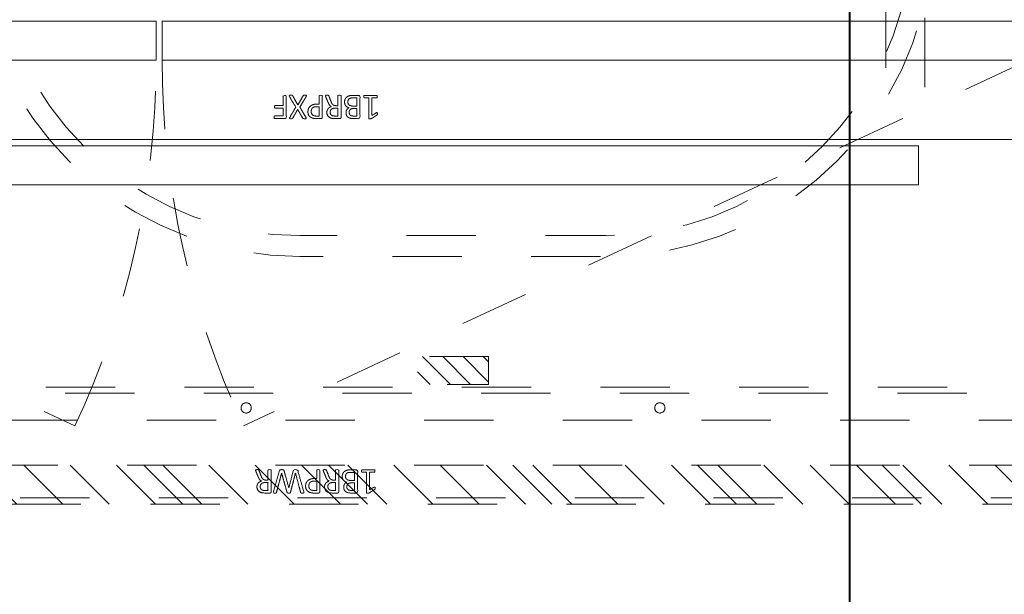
# Model space of a CAD drawing. Header units: inches. Extents: x -490 to -273, y -225 to 16.
# Tile 34 of 67: x -399 to -380, y -7 to 4. Entities that reach past the tile are written whole.
import ezdxf

# ---------------------------------------------------------------- set-up
doc = ezdxf.new("R2010")
doc.units = ezdxf.units.IN
doc.header["$LTSCALE"] = 32
doc.header["$MEASUREMENT"] = 0
doc.header["$PDMODE"] = 1
doc.header["$PDSIZE"] = -2
doc.linetypes.add('Dash Style-1', pattern=[0.083328, 0.041656, -0.041672])
for name, color, linetype, lineweight in [('DashLine', 7, 'Dash Style-1', 13), ('DashLineFill', 7, 'Dash Style-1', 13), ('Drawing', 7, 'Continuous', 18), ('Metal-DeskStructure', 7, 'Continuous', 13), ('None', 7, 'Continuous', 18), ('SolidLine', 7, 'Continuous', 15)]:
    doc.layers.add(name, color=color, linetype=linetype, lineweight=lineweight)
doc.layers.add('Electrical', color=1, linetype='Dash Style-1', lineweight=15, true_color=0xff0000)
doc.layers.add('Metal_Black', color=7, linetype='Continuous', lineweight=13, true_color=0x4c4c4c)

# ---------------------------------------------------------------- blocks, each defined once
blk = doc.blocks.new('Group-12')
at = {"layer": 'DashLine'}
for p, q in [((16.89, -12.008), (31.983, -19.046)), ((50.315, -12.008), (35.222, -19.046))]:
    blk.add_line(p, q, dxfattribs=at)
for centre, start, end in [((16.89, -12.008), 335, 360), ((50.315, -12.008), 180, 205)]:
    blk.add_arc(centre, 16.654, start, end, dxfattribs=at)
at = {"layer": 'SolidLine', "flags": 128}
for points in [[(16.89, -11.26), (33.543, -11.26), (33.543, -12.008), (16.89, -12.008)], [(33.661, -11.26), (50.315, -11.26), (50.315, -12.008), (33.661, -12.008)]]:
    blk.add_lwpolyline(points, close=True, dxfattribs=at)
blk = doc.blocks.new('Group-13')
at = {"layer": 'None'}
blk.add_blockref('Group-12', (0, 0), dxfattribs=at)
blk = doc.blocks.new('SL Utility Cabinet (2D)')
at = {"layer": 'None'}
blk.add_blockref('Group-13', (0, 0), dxfattribs=at)
at = {"layer": 'Drawing', "color": 0, "flags": 1}
for tag in ['Tag', 'Catalog', 'FinishGroup', 'Custom', 'Discount', 'Item1', 'Item2', 'Item3', 'Item4', 'Item5', 'Item6', 'Item7', 'Item8', 'Item9', 'Item10', 'Item11', 'Item12', 'Item13', 'Item14', 'Item15', 'Item16', 'Item17', 'Item18', 'Item19', 'Item20', 'Item21', 'Item22', 'Item23', 'Item24', 'Item25', 'Option1', 'Option2', 'Option3', 'Option4', 'Option5', 'Option6', 'Option7', 'Option8', 'Option9', 'Option10', 'Option11', 'Option12']:
    blk.add_attdef(tag, (-70.025, 10.908), '', height=0.00709, dxfattribs=at)
blk = doc.blocks.new('Group-19')
at = {"layer": 'SolidLine'}
blk.add_open_spline([(-1.102, -2.559), (-19.094, -2.559), (-37.087, -2.559), (-37.087, -16.28), (-37.086, -30), (-37.087, -33.955), (-36.653, -37.886), (-34.779, -54.894), (-32.905, -71.902), (-32.436, -74.369), (-29.931, -74.567), (-19.094, -74.567), (-8.257, -74.567), (-5.753, -74.369), (-5.283, -71.902), (-3.409, -54.894), (-1.535, -37.886), (-1.102, -33.955), (-1.102, -30), (-1.102, -16.28), (-1.102, -2.559)], degree=2, knots=[0, 0, 0, 0.17397, 0.17397, 0.306636, 0.306636, 0.344878, 0.344878, 0.510334, 0.510334, 0.534618, 0.534618, 0.639352, 0.639352, 0.663636, 0.663636, 0.829092, 0.829092, 0.867334, 0.867334, 1, 1, 1], dxfattribs=at)
blk = doc.blocks.new('Group-20')
at = {"layer": 'DashLine'}
blk.add_line((-37.087, -30), (-37.087, -2.579), dxfattribs=at)
at = {"layer": 'SolidLine', "flags": 128}
blk.add_lwpolyline([(-37.107, -30), (-37.087, -30), (-37.087, -2.579), (-37.107, -2.579)], close=True, dxfattribs=at)
blk = doc.blocks.new('Group-26')
at = {"layer": 'None'}
blk.add_blockref('Group-20', (0, 0), dxfattribs=at)
blk = doc.blocks.new('Group-58')
at = {"layer": 'Metal-DeskStructure', "color": 7}
for points, knots in [([(-0.203, 2.238), (-0.211, 2.238), (-0.225, 2.24), (-0.227, 2.249), (-0.227, 2.368), (-0.227, 2.487), (-0.225, 2.49), (-0.22, 2.494), (-0.211, 2.496), (-0.198, 2.496), (-0.189, 2.494), (-0.183, 2.492), (-0.179, 2.487), (-0.179, 2.438), (-0.179, 2.391), (-0.01, 2.391), (0.16, 2.391), (0.134, 2.434), (0.109, 2.477), (0.107, 2.483), (0.105, 2.492), (0.109, 2.496), (0.12, 2.498), (0.132, 2.498), (0.142, 2.498), (0.147, 2.496), (0.151, 2.492), (0.153, 2.489), (0.186, 2.437), (0.219, 2.385), (0.221, 2.383), (0.221, 2.38), (0.223, 2.374), (0.223, 2.357), (0.223, 2.339), (0.219, 2.334), (0.216, 2.332), (0.017, 2.332), (-0.179, 2.332), (-0.179, 2.291), (-0.179, 2.247), (-0.183, 2.243), (-0.189, 2.239), (-0.198, 2.238), (-0.203, 2.238)], [0, 0, 0, 0.00261, 0.007831, 0.010441, 0.176195, 0.178805, 0.181415, 0.184026, 0.186636, 0.188594, 0.190551, 0.192509, 0.194467, 0.244389, 0.244389, 0.424498, 0.424498, 0.47805, 0.47805, 0.484241, 0.490432, 0.496622, 0.502813, 0.507071, 0.510941, 0.514811, 0.518682, 0.518682, 0.576295, 0.576295, 0.578743, 0.58119, 0.583638, 0.590247, 0.593184, 0.596122, 0.599059, 0.911881, 0.911881, 0.976501, 0.982376, 0.988251, 0.994125, 1, 1, 1]), ([(-0.098, 1.866), (-0.12, 1.866), (-0.155, 1.878), (-0.185, 1.896), (-0.205, 1.924), (-0.227, 1.973), (-0.227, 2.081), (-0.227, 2.147), (-0.216, 2.162), (-0.003, 2.162), (0.21, 2.162), (0.221, 2.147), (0.221, 2.089), (0.221, 1.997), (0.205, 1.946), (0.177, 1.913), (0.134, 1.894), (0.092, 1.894), (0.062, 1.902), (0.038, 1.916), (0.018, 1.94), (0.013, 1.953), (0.009, 1.935), (-0.01, 1.903), (-0.037, 1.879), (-0.076, 1.866), (-0.098, 1.866)], [0, 0, 0, 0.031455, 0.06291, 0.094366, 0.125821, 0.188731, 0.266159, 0.275837, 0.285516, 0.435531, 0.44521, 0.454888, 0.521427, 0.574659, 0.627891, 0.681123, 0.734355, 0.762747, 0.791139, 0.819531, 0.847924, 0.847924, 0.885943, 0.923962, 0.961981, 1, 1, 1]), ([(-0.102, 1.929), (-0.081, 1.929), (-0.052, 1.942), (-0.032, 1.966), (-0.021, 2.003), (-0.021, 2.067), (-0.021, 2.103), (-0.099, 2.103), (-0.177, 2.103), (-0.177, 2.059), (-0.177, 1.975), (-0.15, 1.942), (-0.12, 1.929), (-0.102, 1.929)], [0, 0, 0, 0.079156, 0.158312, 0.237468, 0.316624, 0.419526, 0.419526, 0.643799, 0.643799, 0.767809, 0.883905, 0.941952, 1, 1, 1]), ([(0.101, 1.955), (0.118, 1.955), (0.144, 1.964), (0.162, 1.985), (0.171, 2.016), (0.171, 2.071), (0.171, 2.103), (0.099, 2.103), (0.027, 2.103), (0.027, 2.069), (0.027, 2.012), (0.038, 1.983), (0.059, 1.964), (0.086, 1.955), (0.101, 1.955)], [0, 0, 0, 0.074499, 0.148998, 0.223496, 0.297995, 0.395417, 0.395417, 0.61891, 0.61891, 0.724928, 0.793696, 0.862464, 0.931232, 1, 1, 1]), ([(-0.218, 1.5), (-0.222, 1.5), (-0.225, 1.502), (-0.227, 1.509), (-0.229, 1.522), (-0.229, 1.541), (-0.227, 1.552), (-0.225, 1.559), (-0.22, 1.563), (-0.214, 1.565), (-0.162, 1.585), (-0.109, 1.605), (-0.091, 1.613), (-0.061, 1.627), (-0.039, 1.65), (-0.028, 1.679), (-0.028, 1.719), (-0.028, 1.738), (-0.123, 1.738), (-0.222, 1.738), (-0.225, 1.742), (-0.227, 1.749), (-0.229, 1.76), (-0.229, 1.777), (-0.227, 1.788), (-0.225, 1.795), (-0.222, 1.799), (-0.01, 1.799), (0.21, 1.799), (0.221, 1.784), (0.221, 1.729), (0.221, 1.664), (0.219, 1.642), (0.217, 1.633), (0.214, 1.607), (0.193, 1.567), (0.164, 1.541), (0.125, 1.526), (0.081, 1.526), (0.044, 1.539), (0.016, 1.561), (-0.002, 1.594), (-0.01, 1.613), (-0.015, 1.602), (-0.03, 1.583), (-0.05, 1.568), (-0.078, 1.555), (-0.094, 1.548), (-0.143, 1.528), (-0.192, 1.507), (-0.205, 1.502), (-0.216, 1.5), (-0.218, 1.5)], [0, 0, 0, 0.004018, 0.008035, 0.012053, 0.01607, 0.020088, 0.024105, 0.028123, 0.03214, 0.03214, 0.070951, 0.070951, 0.084634, 0.098317, 0.112001, 0.125684, 0.138745, 0.138745, 0.202807, 0.205295, 0.207782, 0.21027, 0.212758, 0.214748, 0.216739, 0.218729, 0.220719, 0.332671, 0.339637, 0.346603, 0.391882, 0.407555, 0.423229, 0.423229, 0.466696, 0.510164, 0.553631, 0.597099, 0.640566, 0.684033, 0.727501, 0.770968, 0.770968, 0.798042, 0.825115, 0.852188, 0.879262, 0.879262, 0.958132, 0.958132, 0.979066, 1, 1, 1]), ([(0.096, 1.589), (0.123, 1.589), (0.158, 1.613), (0.168, 1.64), (0.17, 1.65), (0.171, 1.672), (0.171, 1.713), (0.171, 1.738), (0.096, 1.738), (0.02, 1.738), (0.02, 1.71), (0.02, 1.657), (0.031, 1.624), (0.053, 1.6), (0.081, 1.589), (0.096, 1.589)], [0, 0, 0, 0.142515, 0.285031, 0.285031, 0.330993, 0.376955, 0.445899, 0.445899, 0.655281, 0.655281, 0.734439, 0.800829, 0.867219, 0.93361, 1, 1, 1]), ([(0.09, 1.162), (0.055, 1.162), (0.002, 1.184), (-0.035, 1.225), (-0.057, 1.284), (-0.057, 1.351), (-0.057, 1.376), (-0.138, 1.376), (-0.222, 1.376), (-0.225, 1.38), (-0.227, 1.387), (-0.229, 1.398), (-0.229, 1.415), (-0.227, 1.426), (-0.225, 1.433), (-0.222, 1.437), (-0.011, 1.437), (0.208, 1.437), (0.221, 1.422), (0.221, 1.365), (0.221, 1.302), (0.217, 1.277), (0.21, 1.24), (0.188, 1.203), (0.157, 1.175), (0.114, 1.162), (0.09, 1.162)], [0, 0, 0, 0.066268, 0.132535, 0.198803, 0.26507, 0.303966, 0.303966, 0.429297, 0.43506, 0.440822, 0.446584, 0.452347, 0.456957, 0.461567, 0.466177, 0.470786, 0.728938, 0.745073, 0.761208, 0.845107, 0.870922, 0.896738, 0.922553, 0.948369, 0.974184, 1, 1, 1]), ([(0.085, 1.225), (0.112, 1.225), (0.149, 1.245), (0.166, 1.275), (0.171, 1.306), (0.171, 1.349), (0.171, 1.376), (0.082, 1.376), (-0.008, 1.376), (-0.008, 1.349), (-0.008, 1.297), (0.005, 1.26), (0.031, 1.236), (0.064, 1.225), (0.085, 1.225)], [0, 0, 0, 0.053098, 0.106195, 0.159293, 0.212391, 0.297937, 0.297937, 0.584068, 0.584068, 0.669615, 0.752211, 0.834807, 0.917404, 1, 1, 1]), ([(-0.214, 0.663), (-0.218, 0.665), (-0.225, 0.67), (-0.227, 0.679), (-0.229, 0.694), (-0.229, 0.716), (-0.227, 0.731), (-0.225, 0.74), (-0.218, 0.744), (-0.214, 0.746), (-0.045, 0.793), (0.123, 0.84), (-0.045, 0.883), (-0.214, 0.927), (-0.218, 0.928), (-0.225, 0.932), (-0.227, 0.941), (-0.229, 0.956), (-0.229, 0.978), (-0.227, 0.993), (-0.225, 1.004), (-0.218, 1.01), (-0.214, 1.01), (-0.008, 1.069), (0.199, 1.128), (0.208, 1.13), (0.216, 1.131), (0.221, 1.124), (0.223, 1.111), (0.223, 1.089), (0.221, 1.078), (0.219, 1.071), (0.214, 1.069), (0.21, 1.067), (0.023, 1.017), (-0.165, 0.967), (0.023, 0.919), (0.21, 0.871), (0.214, 0.869), (0.219, 0.868), (0.221, 0.86), (0.223, 0.847), (0.223, 0.827), (0.221, 0.816), (0.219, 0.809), (0.214, 0.805), (0.21, 0.805), (0.023, 0.753), (-0.165, 0.701), (0.023, 0.652), (0.21, 0.602), (0.214, 0.602), (0.219, 0.6), (0.221, 0.593), (0.223, 0.582), (0.223, 0.561), (0.221, 0.548), (0.216, 0.543), (0.206, 0.543), (0.199, 0.545), (-0.008, 0.604), (-0.214, 0.663)], [0, 0, 0, 0.001377, 0.002754, 0.004131, 0.005508, 0.006884, 0.008261, 0.009638, 0.011015, 0.011015, 0.069504, 0.069504, 0.127673, 0.127673, 0.12905, 0.130427, 0.131804, 0.133181, 0.134558, 0.135935, 0.137312, 0.138689, 0.138689, 0.218878, 0.218878, 0.222389, 0.225899, 0.229409, 0.23292, 0.23643, 0.23994, 0.243451, 0.246961, 0.246961, 0.411844, 0.411844, 0.576329, 0.576329, 0.57984, 0.58335, 0.586861, 0.590371, 0.593296, 0.596222, 0.599147, 0.602072, 0.602072, 0.756075, 0.756075, 0.909695, 0.909695, 0.91262, 0.915546, 0.918471, 0.921396, 0.923833, 0.926271, 0.928708, 0.931145, 0.931145, 1, 1, 1]), ([(-0.218, 0.201), (-0.222, 0.201), (-0.225, 0.202), (-0.227, 0.21), (-0.229, 0.223), (-0.229, 0.241), (-0.227, 0.252), (-0.225, 0.26), (-0.22, 0.263), (-0.214, 0.265), (-0.162, 0.286), (-0.109, 0.306), (-0.091, 0.313), (-0.061, 0.328), (-0.039, 0.35), (-0.028, 0.38), (-0.028, 0.419), (-0.028, 0.439), (-0.123, 0.439), (-0.222, 0.439), (-0.225, 0.442), (-0.227, 0.45), (-0.229, 0.461), (-0.229, 0.477), (-0.227, 0.489), (-0.225, 0.496), (-0.222, 0.5), (-0.01, 0.5), (0.21, 0.5), (0.221, 0.485), (0.221, 0.429), (0.221, 0.365), (0.219, 0.343), (0.217, 0.334), (0.214, 0.308), (0.193, 0.267), (0.164, 0.241), (0.125, 0.226), (0.081, 0.226), (0.044, 0.239), (0.016, 0.262), (-0.002, 0.295), (-0.01, 0.313), (-0.015, 0.302), (-0.03, 0.284), (-0.05, 0.269), (-0.078, 0.256), (-0.094, 0.249), (-0.143, 0.228), (-0.192, 0.208), (-0.205, 0.202), (-0.216, 0.201), (-0.218, 0.201)], [0, 0, 0, 0.004018, 0.008035, 0.012053, 0.01607, 0.020088, 0.024105, 0.028123, 0.03214, 0.03214, 0.070951, 0.070951, 0.084634, 0.098317, 0.112001, 0.125684, 0.138745, 0.138745, 0.202807, 0.205295, 0.207782, 0.21027, 0.212758, 0.214748, 0.216739, 0.218729, 0.220719, 0.332671, 0.339637, 0.346603, 0.391882, 0.407555, 0.423229, 0.423229, 0.466696, 0.510164, 0.553631, 0.597099, 0.640566, 0.684033, 0.727501, 0.770968, 0.770968, 0.798042, 0.825115, 0.852188, 0.879262, 0.879262, 0.958132, 0.958132, 0.979066, 1, 1, 1]), ([(0.096, 0.289), (0.123, 0.289), (0.158, 0.313), (0.168, 0.341), (0.17, 0.35), (0.171, 0.372), (0.171, 0.414), (0.171, 0.439), (0.096, 0.439), (0.02, 0.439), (0.02, 0.41), (0.02, 0.358), (0.031, 0.324), (0.053, 0.3), (0.081, 0.289), (0.096, 0.289)], [0, 0, 0, 0.142515, 0.285031, 0.285031, 0.330993, 0.376955, 0.445899, 0.445899, 0.655281, 0.655281, 0.734439, 0.800829, 0.867219, 0.93361, 1, 1, 1])]:
    blk.add_open_spline(points, degree=2, knots=knots, dxfattribs=at)
blk = doc.blocks.new('1BRPT7-CChannel-1067 (2D)')
at = {"layer": 'DashLineFill', "linetype": 'Continuous', "lineweight": 13}
h = blk.add_hatch(dxfattribs=at)
h.set_pattern_fill('Steel', color=253, style=0, pattern_type=2)
h.set_pattern_definition([(45, (0, 0), (-1.61302, 1.93572), []), (45, (-1.0608, 1.0608), (-0.472346, 0.416761), [])])
h.paths.add_polyline_path([(-0.313, 0.584), (-0.313, 21.004), (0.437, 21.004), (0.437, -21.004), (-0.313, -21.004), (-0.313, -0.584)])
at = {"layer": 'DashLine'}
blk.add_line((0.311, 21.004), (0.311, -21.004), dxfattribs=at)
at = {"layer": 'DashLineFill', "flags": 128}
blk.add_lwpolyline([(-0.313, 0.584), (-0.313, 21.004), (0.437, 21.004), (0.437, -21.004), (-0.313, -21.004), (-0.313, -0.584)], dxfattribs=at)
at = {"layer": 'Metal-DeskStructure', "linetype": 'Continuous', "lineweight": 5}
blk.add_point((0, 0), dxfattribs=at)
at = {"layer": 'Metal-DeskStructure', "color": 7}
blk.add_blockref('Group-58', (0, 0), dxfattribs=at)
blk = doc.blocks.new('Group-60')
at = {"layer": 'None', "color": 7, "rotation": 270}
blk.add_blockref('1BRPT7-CChannel-1067 (2D)', (-48.72, -20.118), dxfattribs=at)
blk = doc.blocks.new('Group-66')
at = {"layer": 'Metal_Black', "color": 7}
for points, knots in [([(5.781, -1.714), (5.773, -1.714), (5.759, -1.711), (5.757, -1.703), (5.757, -1.584), (5.757, -1.465), (5.758, -1.461), (5.764, -1.457), (5.773, -1.455), (5.786, -1.455), (5.795, -1.457), (5.801, -1.459), (5.805, -1.465), (5.805, -1.513), (5.805, -1.56), (5.974, -1.56), (6.144, -1.56), (6.118, -1.517), (6.093, -1.474), (6.091, -1.468), (6.089, -1.459), (6.093, -1.455), (6.104, -1.453), (6.116, -1.453), (6.126, -1.453), (6.131, -1.455), (6.135, -1.459), (6.137, -1.463), (6.17, -1.514), (6.203, -1.566), (6.205, -1.568), (6.205, -1.572), (6.207, -1.577), (6.207, -1.594), (6.207, -1.612), (6.203, -1.618), (6.2, -1.62), (6.001, -1.62), (5.805, -1.62), (5.805, -1.66), (5.805, -1.704), (5.801, -1.708), (5.795, -1.712), (5.786, -1.714), (5.781, -1.714)], [0, 0, 0, 0.00261, 0.007831, 0.010441, 0.176195, 0.178805, 0.181415, 0.184026, 0.186636, 0.188594, 0.190551, 0.192509, 0.194467, 0.244389, 0.244389, 0.424498, 0.424498, 0.47805, 0.47805, 0.484241, 0.490432, 0.496622, 0.502813, 0.507071, 0.510941, 0.514811, 0.518682, 0.518682, 0.576295, 0.576295, 0.578743, 0.58119, 0.583638, 0.590247, 0.593184, 0.596122, 0.599059, 0.911881, 0.911881, 0.976501, 0.982376, 0.988251, 0.994125, 1, 1, 1]), ([(5.886, -2.085), (5.864, -2.085), (5.829, -2.074), (5.799, -2.055), (5.779, -2.028), (5.757, -1.978), (5.757, -1.871), (5.757, -1.804), (5.768, -1.789), (5.981, -1.789), (6.194, -1.789), (6.205, -1.804), (6.205, -1.862), (6.205, -1.954), (6.188, -2.005), (6.161, -2.039), (6.118, -2.057), (6.076, -2.057), (6.046, -2.05), (6.022, -2.035), (6.002, -2.011), (5.997, -1.998), (5.993, -2.016), (5.974, -2.048), (5.947, -2.072), (5.908, -2.085), (5.886, -2.085)], [0, 0, 0, 0.031455, 0.06291, 0.094366, 0.125821, 0.188731, 0.266159, 0.275837, 0.285516, 0.435531, 0.44521, 0.454888, 0.521427, 0.574659, 0.627891, 0.681123, 0.734355, 0.762747, 0.791139, 0.819531, 0.847924, 0.847924, 0.885943, 0.923962, 0.961981, 1, 1, 1]), ([(5.882, -2.022), (5.902, -2.022), (5.932, -2.009), (5.952, -1.985), (5.963, -1.948), (5.963, -1.885), (5.963, -1.849), (5.885, -1.849), (5.806, -1.849), (5.806, -1.892), (5.806, -1.976), (5.834, -2.009), (5.864, -2.022), (5.882, -2.022)], [0, 0, 0, 0.079156, 0.158312, 0.237468, 0.316624, 0.419526, 0.419526, 0.643799, 0.643799, 0.767809, 0.883905, 0.941952, 1, 1, 1]), ([(6.085, -1.996), (6.102, -1.996), (6.128, -1.987), (6.146, -1.967), (6.155, -1.935), (6.155, -1.88), (6.155, -1.849), (6.083, -1.849), (6.011, -1.849), (6.011, -1.883), (6.011, -1.939), (6.022, -1.968), (6.043, -1.987), (6.07, -1.996), (6.085, -1.996)], [0, 0, 0, 0.074499, 0.148998, 0.223496, 0.297995, 0.395417, 0.395417, 0.61891, 0.61891, 0.724928, 0.793696, 0.862464, 0.931232, 1, 1, 1]), ([(5.766, -2.451), (5.762, -2.451), (5.758, -2.449), (5.757, -2.442), (5.755, -2.429), (5.755, -2.41), (5.757, -2.399), (5.758, -2.392), (5.764, -2.388), (5.77, -2.386), (5.822, -2.366), (5.875, -2.346), (5.893, -2.339), (5.923, -2.324), (5.945, -2.302), (5.956, -2.272), (5.956, -2.232), (5.956, -2.213), (5.861, -2.213), (5.762, -2.213), (5.758, -2.209), (5.757, -2.202), (5.755, -2.191), (5.755, -2.174), (5.757, -2.163), (5.758, -2.156), (5.762, -2.152), (5.973, -2.152), (6.194, -2.152), (6.205, -2.167), (6.205, -2.222), (6.205, -2.287), (6.203, -2.309), (6.201, -2.318), (6.198, -2.344), (6.177, -2.385), (6.148, -2.41), (6.109, -2.425), (6.065, -2.425), (6.028, -2.412), (6, -2.39), (5.982, -2.357), (5.974, -2.339), (5.969, -2.35), (5.954, -2.368), (5.934, -2.383), (5.906, -2.396), (5.89, -2.403), (5.841, -2.423), (5.792, -2.444), (5.779, -2.449), (5.768, -2.451), (5.766, -2.451)], [0, 0, 0, 0.004018, 0.008035, 0.012053, 0.01607, 0.020088, 0.024105, 0.028123, 0.03214, 0.03214, 0.070951, 0.070951, 0.084634, 0.098317, 0.112001, 0.125684, 0.138745, 0.138745, 0.202807, 0.205295, 0.207782, 0.21027, 0.212758, 0.214748, 0.216739, 0.218729, 0.220719, 0.332671, 0.339637, 0.346603, 0.391882, 0.407555, 0.423229, 0.423229, 0.466696, 0.510164, 0.553631, 0.597099, 0.640566, 0.684033, 0.727501, 0.770968, 0.770968, 0.798042, 0.825115, 0.852188, 0.879262, 0.879262, 0.958132, 0.958132, 0.979066, 1, 1, 1]), ([(6.08, -2.363), (6.107, -2.363), (6.142, -2.339), (6.152, -2.311), (6.153, -2.302), (6.155, -2.279), (6.155, -2.238), (6.155, -2.213), (6.08, -2.213), (6.004, -2.213), (6.004, -2.242), (6.004, -2.294), (6.015, -2.327), (6.037, -2.351), (6.065, -2.363), (6.08, -2.363)], [0, 0, 0, 0.142515, 0.285031, 0.285031, 0.330993, 0.376955, 0.445899, 0.445899, 0.655281, 0.655281, 0.734439, 0.800829, 0.867219, 0.93361, 1, 1, 1]), ([(6.074, -2.789), (6.039, -2.789), (5.985, -2.767), (5.949, -2.726), (5.926, -2.667), (5.926, -2.6), (5.926, -2.575), (5.846, -2.575), (5.762, -2.575), (5.758, -2.571), (5.757, -2.564), (5.755, -2.553), (5.755, -2.536), (5.757, -2.525), (5.758, -2.518), (5.762, -2.514), (5.973, -2.514), (6.192, -2.514), (6.205, -2.529), (6.205, -2.586), (6.205, -2.649), (6.201, -2.675), (6.194, -2.712), (6.172, -2.748), (6.141, -2.776), (6.098, -2.789), (6.074, -2.789)], [0, 0, 0, 0.066268, 0.132535, 0.198803, 0.26507, 0.303966, 0.303966, 0.429297, 0.43506, 0.440822, 0.446584, 0.452347, 0.456957, 0.461567, 0.466177, 0.470786, 0.728938, 0.745073, 0.761208, 0.845107, 0.870922, 0.896738, 0.922553, 0.948369, 0.974184, 1, 1, 1]), ([(6.069, -2.726), (6.096, -2.726), (6.133, -2.706), (6.15, -2.676), (6.155, -2.645), (6.155, -2.602), (6.155, -2.575), (6.066, -2.575), (5.976, -2.575), (5.976, -2.602), (5.976, -2.654), (5.989, -2.691), (6.015, -2.715), (6.048, -2.726), (6.069, -2.726)], [0, 0, 0, 0.053098, 0.106195, 0.159293, 0.212391, 0.297937, 0.297937, 0.584068, 0.584068, 0.669615, 0.752211, 0.834807, 0.917404, 1, 1, 1]), ([(5.779, -3.145), (5.771, -3.148), (5.762, -3.15), (5.757, -3.145), (5.755, -3.13), (5.755, -3.11), (5.755, -3.095), (5.758, -3.087), (5.762, -3.084), (5.766, -3.082), (5.854, -3.032), (5.943, -2.982), (5.854, -2.932), (5.766, -2.882), (5.762, -2.881), (5.758, -2.875), (5.755, -2.87), (5.755, -2.854), (5.755, -2.835), (5.758, -2.815), (5.771, -2.818), (5.779, -2.822), (5.881, -2.883), (5.984, -2.945), (6.083, -2.886), (6.183, -2.827), (6.19, -2.823), (6.204, -2.821), (6.207, -2.84), (6.207, -2.864), (6.205, -2.877), (6.203, -2.884), (6.198, -2.888), (6.196, -2.89), (6.112, -2.938), (6.028, -2.986), (6.112, -3.034), (6.196, -3.082), (6.198, -3.084), (6.203, -3.085), (6.205, -3.093), (6.207, -3.104), (6.207, -3.126), (6.204, -3.145), (6.19, -3.143), (6.183, -3.139), (6.084, -3.081), (5.985, -3.023), (5.882, -3.084), (5.779, -3.145)], [0, 0, 0, 0.005797, 0.011593, 0.01739, 0.023187, 0.027776, 0.031157, 0.034538, 0.03792, 0.03792, 0.121199, 0.121199, 0.204479, 0.204479, 0.20786, 0.211241, 0.214623, 0.219212, 0.225008, 0.236602, 0.242398, 0.242398, 0.326423, 0.326423, 0.407782, 0.407782, 0.413578, 0.425171, 0.430968, 0.435937, 0.440905, 0.445874, 0.450842, 0.450842, 0.634953, 0.634953, 0.819063, 0.819063, 0.824031, 0.829, 0.833968, 0.838937, 0.843905, 0.853843, 0.858811, 0.858811, 0.927786, 0.927786, 1, 1, 1]), ([(6.179, -3.441), (6.172, -3.441), (6.163, -3.439), (6.157, -3.435), (6.153, -3.432), (6.153, -3.347), (6.153, -3.265), (6.078, -3.265), (6.002, -3.265), (6.002, -3.343), (6.002, -3.422), (5.998, -3.426), (5.993, -3.43), (5.984, -3.432), (5.971, -3.432), (5.961, -3.43), (5.956, -3.426), (5.952, -3.422), (5.952, -3.343), (5.952, -3.265), (5.859, -3.265), (5.764, -3.265), (5.758, -3.262), (5.757, -3.254), (5.755, -3.243), (5.755, -3.227), (5.757, -3.216), (5.758, -3.208), (5.764, -3.205), (5.973, -3.205), (6.194, -3.205), (6.205, -3.219), (6.205, -3.327), (6.205, -3.432), (6.201, -3.435), (6.196, -3.439), (6.185, -3.441), (6.179, -3.441)], [0, 0, 0, 0.005582, 0.011164, 0.016746, 0.022328, 0.14513, 0.14513, 0.259559, 0.259559, 0.376779, 0.37957, 0.382361, 0.385152, 0.387943, 0.390037, 0.39213, 0.394223, 0.396316, 0.484232, 0.484232, 0.589939, 0.592032, 0.594126, 0.596219, 0.598312, 0.599987, 0.601661, 0.603336, 0.605011, 0.7934, 0.805122, 0.816844, 0.976556, 0.982417, 0.988278, 0.994139, 1, 1, 1])]:
    blk.add_open_spline(points, degree=2, knots=knots, dxfattribs=at)
blk = doc.blocks.new('1BRPXF_Power_Pantry_30x12_Cred (2D)')
at = {"layer": 'Electrical', "linetype": 'Continuous', "lineweight": 5, "true_color": 0xdd0000}
h = blk.add_hatch(dxfattribs=at)
h.set_pattern_fill('ElectricalHatch', color=12, style=0, pattern_type=2)
h.set_pattern_definition([(45, (0, 0), (-0.333333, -0.722222), [])])
h.paths.add_polyline_path([(10.785, 0.683), (11.32, 0.683), (11.32, -0.683), (10.785, -0.683)])
at = {"layer": 'DashLine', "flags": 128}
for points in [[(0, 11.929, -0.414214), (3.071, 15), (8.937, 15, -0.414214), (12.008, 11.929), (12.008, -11.929, -0.414214), (8.937, -15), (3.071, -15, -0.414214), (0, -11.929)], [(0.629, 11.929, -0.414214), (3.109, 14.409), (8.891, 14.409, -0.414214), (11.371, 11.929), (11.371, -11.929, -0.414214), (8.891, -14.409), (3.109, -14.409, -0.414214), (0.629, -11.929)], [(3.663, -9.133), (3.594, -8.738, 0.36397), (8.456, -2.942), (8.456, 2.942, 0.36397), (3.594, 8.738), (3.663, 9.133, -0.36397), (8.858, 2.942), (8.858, -2.942, -0.36397)]]:
    blk.add_lwpolyline(points, format="xyb", close=True, dxfattribs=at)
at = {"layer": 'DashLine', "transparency": 33554687, "flags": 128}
blk.add_lwpolyline([(0.51, 11.929, -0.414214), (3.109, 14.528), (8.891, 14.528, -0.414214), (11.489, 11.929), (11.489, -11.929, -0.414214), (8.891, -14.528), (3.109, -14.528, -0.414214), (0.51, -11.929)], format="xyb", close=True, dxfattribs=at)
at = {"layer": 'DashLine', "flags": 128}
for points in [[(11.772, 4.075), (11.781, 4.074), (11.791, 4.073), (11.8, 4.071), (11.809, 4.067), (11.818, 4.063), (11.826, 4.058), (11.834, 4.052), (11.841, 4.046), (11.848, 4.039), (11.853, 4.031), (11.858, 4.023), (11.863, 4.014), (11.866, 4.005), (11.868, 3.996), (11.87, 3.986), (11.87, 3.976), (11.87, 3.967), (11.868, 3.957), (11.866, 3.948), (11.863, 3.939), (11.858, 3.93), (11.853, 3.922), (11.848, 3.914), (11.841, 3.907), (11.834, 3.9), (11.826, 3.895), (11.818, 3.89), (11.809, 3.885), (11.8, 3.882), (11.791, 3.88), (11.781, 3.878), (11.772, 3.878), (11.762, 3.878), (11.752, 3.88), (11.743, 3.882), (11.734, 3.885), (11.725, 3.89), (11.717, 3.895), (11.709, 3.9), (11.702, 3.907), (11.696, 3.914), (11.69, 3.922), (11.685, 3.93), (11.681, 3.939), (11.677, 3.948), (11.675, 3.957), (11.674, 3.967), (11.673, 3.976), (11.674, 3.986), (11.675, 3.996), (11.677, 4.005), (11.681, 4.014), (11.685, 4.023), (11.69, 4.031), (11.696, 4.039), (11.702, 4.046), (11.709, 4.052), (11.717, 4.058), (11.725, 4.063), (11.734, 4.067), (11.743, 4.071), (11.752, 4.073), (11.762, 4.074)], [(11.772, -4.075), (11.762, -4.074), (11.752, -4.073), (11.743, -4.071), (11.734, -4.067), (11.725, -4.063), (11.717, -4.058), (11.709, -4.052), (11.702, -4.046), (11.696, -4.039), (11.69, -4.031), (11.685, -4.023), (11.681, -4.014), (11.677, -4.005), (11.675, -3.996), (11.674, -3.986), (11.673, -3.976), (11.674, -3.967), (11.675, -3.957), (11.677, -3.948), (11.681, -3.939), (11.685, -3.93), (11.69, -3.922), (11.696, -3.914), (11.702, -3.907), (11.709, -3.9), (11.717, -3.895), (11.725, -3.89), (11.734, -3.885), (11.743, -3.882), (11.752, -3.88), (11.762, -3.878), (11.772, -3.878), (11.781, -3.878), (11.791, -3.88), (11.8, -3.882), (11.809, -3.885), (11.818, -3.89), (11.826, -3.895), (11.834, -3.9), (11.841, -3.907), (11.848, -3.914), (11.853, -3.922), (11.858, -3.93), (11.863, -3.939), (11.866, -3.948), (11.868, -3.957), (11.87, -3.967), (11.87, -3.976), (11.87, -3.986), (11.868, -3.996), (11.866, -4.005), (11.863, -4.014), (11.858, -4.023), (11.853, -4.031), (11.848, -4.039), (11.841, -4.046), (11.834, -4.052), (11.826, -4.058), (11.818, -4.063), (11.809, -4.067), (11.8, -4.071), (11.791, -4.073), (11.781, -4.074)]]:
    blk.add_lwpolyline(points, close=True, dxfattribs=at)
at = {"layer": 'Electrical', "flags": 128}
blk.add_lwpolyline([(10.785, 0.683), (11.32, 0.683), (11.32, -0.683), (10.785, -0.683)], close=True, dxfattribs=at)
at = {"layer": 'Metal_Black', "color": 7}
blk.add_blockref('Group-66', (0, 0), dxfattribs=at)
blk = doc.blocks.new('Group-67')
at = {"layer": 'None'}
for name in ['Group-26', 'Group-19']:
    blk.add_blockref(name, (0, 0), dxfattribs=at)
blk.add_blockref('Group-60', (0, 0), dxfattribs=at)
at = {"layer": 'None', "color": 7, "rotation": 270}
blk.add_blockref('1BRPXF_Power_Pantry_30x12_Cred (2D)', (-44.724, -6.929), dxfattribs=at)
blk = doc.blocks.new('SL L Desk (2D)')
at = {"layer": 'None'}
blk.add_blockref('Group-67', (0, 0), dxfattribs=at)
at = {"layer": 'Drawing', "color": 0, "flags": 1}
for tag in ['Catalog', 'Custom', 'FinishGroup', 'Discount', 'Tag', 'Item1', 'Item2', 'Item3', 'Item4', 'Item5', 'Item6', 'Item7', 'Item8', 'Item9', 'Item10', 'Item11', 'Item12', 'Item13', 'Item14', 'Item15', 'Item16', 'Item17', 'Item18', 'Item19', 'Item20', 'Item21', 'Item22', 'Item23', 'Item24', 'Item25', 'Option1', 'Option2', 'Option3', 'Option4', 'Option5', 'Option6', 'Option7', 'Option8', 'Option9', 'Option10', 'Option11', 'Option12']:
    blk.add_attdef(tag, (-68.923, -44.613), '', height=0.00709, dxfattribs=at)
blk = doc.blocks.new('Group-109')
at = {"layer": 'SolidLine', "flags": 128}
blk.add_lwpolyline([(12.02, -13.531), (119.972, -13.531), (119.972, -25.539), (12.02, -25.539)], close=True, dxfattribs=at)
blk = doc.blocks.new('Group-113')
at = {"layer": 'SolidLine', "flags": 128}
blk.add_lwpolyline([(12.02, -13.531), (119.972, -13.531), (119.972, -25.539), (12.02, -25.539)], close=True, dxfattribs=at)
blk = doc.blocks.new('Group-114')
at = {"layer": 'DashLine', "flags": 128}
blk.add_lwpolyline([(83.588, -13.276), (84.336, -13.276), (84.336, -24.634), (83.588, -24.634)], close=True, dxfattribs=at)
at = {"layer": 'SolidLine', "flags": 128}
blk.add_lwpolyline([(47.991, -25.657), (84.218, -25.657), (84.218, -26.406), (47.991, -26.406)], close=True, dxfattribs=at)
at = {"layer": 'None'}
for name in ['Group-109', 'Group-113']:
    blk.add_blockref(name, (0, 0), dxfattribs=at)
blk = doc.blocks.new('Group-115')
at = {"layer": 'None'}
blk.add_blockref('Group-114', (0, 0), dxfattribs=at)
blk = doc.blocks.new('SL Overhead (2D)')
at = {"layer": 'None'}
blk.add_blockref('Group-115', (0, 0), dxfattribs=at)
at = {"layer": 'Drawing', "color": 0, "flags": 1}
for tag in ['Tag', 'Catalog', 'Custom', 'FinishGroup', 'Discount', 'Item1', 'Item2', 'Item3', 'Item4', 'Item5', 'Item6', 'Item7', 'Item8', 'Item9', 'Item10', 'Item11', 'Item12', 'Item13', 'Item14', 'Item15', 'Item16', 'Item17', 'Item18', 'Item19', 'Item20', 'Item21', 'Item22', 'Item23', 'Item24', 'Item25', 'Option1', 'Option2', 'Option3', 'Option4', 'Option5', 'Option6', 'Option7', 'Option8', 'Option9', 'Option10', 'Option11', 'Option12']:
    blk.add_attdef(tag, (-106.031, -142.026), '', height=0.00709, dxfattribs=at)

msp = doc.modelspace()

# ---------------------------------------------------------------- block references
at = {"layer": 'Drawing'}
msp.add_blockref('SL Utility Cabinet (2D)', (-429.484, 14.976), dxfattribs=at)

# ---------------------------------------------------------------- next in the draw order: block references
msp.add_blockref('SL L Desk (2D)', (-345.508, 14.976), dxfattribs=at)

# ---------------------------------------------------------------- next in the draw order: block references
msp.add_blockref('SL Overhead (2D)', (-465.5, 26.976), dxfattribs=at)

doc.saveas('drawing.dxf')
